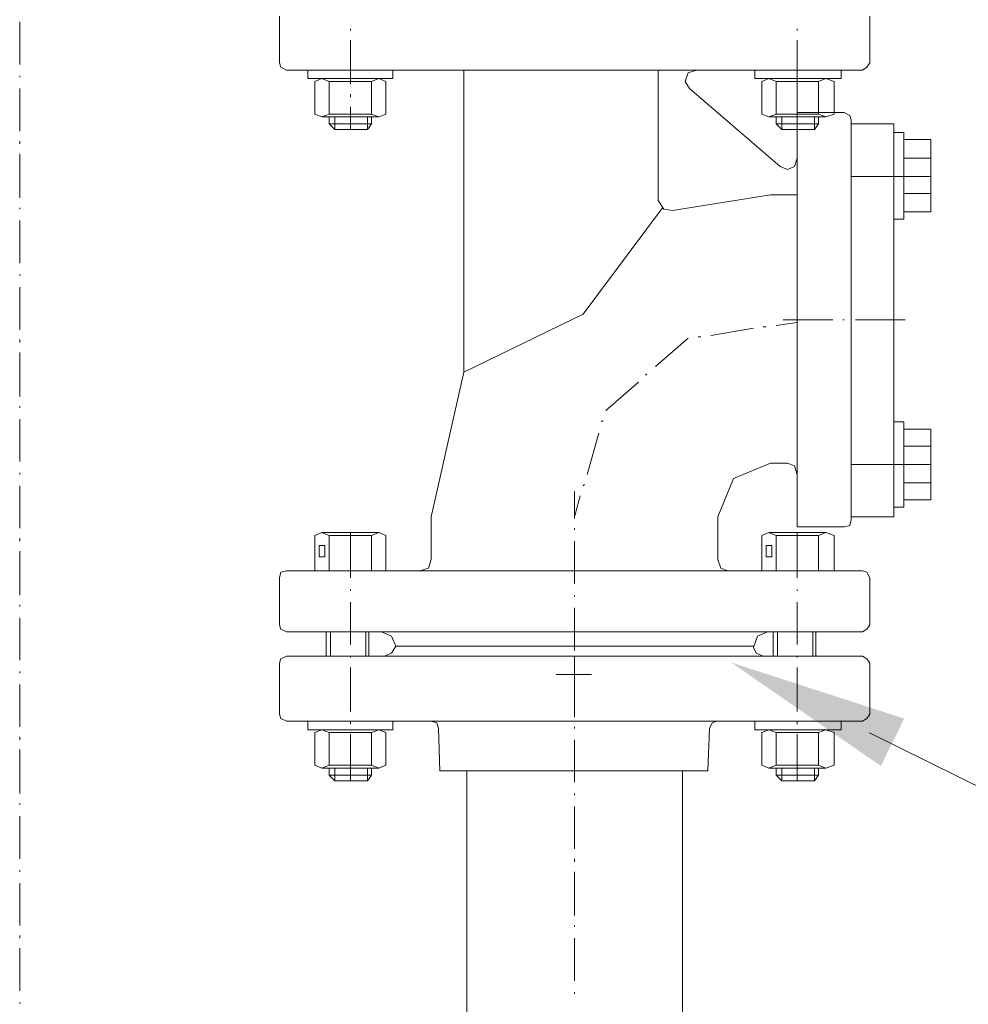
# Model space of a CAD drawing. Extents: x -23500 to 2637, y 21242 to 29547.
# Tile 36 of 121: x -10673 to -10341, y 25651 to 25995. Entities that reach past the tile are written whole.
import ezdxf

# ---------------------------------------------------------------- set-up
doc = ezdxf.new("R2010")
doc.units = 0
doc.header["$LTSCALE"] = 25
doc.layers.get('0').update_dxf_attribs({"linetype": 'CONTINUOUS', "lineweight": 13})

msp = doc.modelspace()

# ---------------------------------------------------------------- hatches: boundary and pattern name
h = msp.add_hatch(color=7)
h.dxf.hatch_style = 2
h.paths.add_polyline_path([(-10424.276, 25770.562), (-10363.801, 25750.934), (-10371.976, 25734.396)])

# ---------------------------------------------------------------- linework, layer by layer
at = {"color": 7, "lineweight": 9}
msp.add_lwpolyline([(-10375.911, 25746.027), (-9814.701, 25468.393), (-9717.304, 25468.393)], dxfattribs=at)
for points in [[(-10672.783, 25994.396), (-10672.783, 25994.396), (-10672.783, 25979.523), (-10672.783, 25979.523)], [(-10582.071, 25980.015), (-10582.071, 25980.015), (-10582.071, 25996.376), (-10582.071, 25996.376)], [(-10375.848, 25980.015), (-10375.848, 25980.015), (-10375.848, 25996.376), (-10375.848, 25996.376)], [(-10557.284, 25991.911), (-10557.284, 25991.911), (-10557.284, 25991.419), (-10557.284, 25991.419)], [(-10401.141, 25991.911), (-10401.141, 25991.911), (-10401.141, 25991.419), (-10401.141, 25991.419)], [(-10557.284, 25987.95), (-10557.284, 25987.95), (-10557.284, 25972.585), (-10557.284, 25972.585)], [(-10401.141, 25987.95), (-10401.141, 25987.95), (-10401.141, 25972.585), (-10401.141, 25972.585)], [(-10579.586, 25977.543), (-10579.586, 25977.543), (-10378.333, 25977.543), (-10378.333, 25977.543)], [(-10517.624, 25871.946), (-10517.624, 25871.946), (-10517.624, 25977.543), (-10517.624, 25977.543)], [(-10449.719, 25931.928), (-10449.719, 25931.928), (-10449.719, 25977.543), (-10449.719, 25977.543)], [(-10401.141, 25817.918), (-10401.141, 25817.918), (-10401.141, 25977.543), (-10401.141, 25977.543)], [(-10672.783, 25975.562), (-10672.783, 25975.562), (-10672.783, 25975.057), (-10672.783, 25975.057)], [(-10569.671, 25973.582), (-10569.671, 25973.582), (-10569.671, 25962.178), (-10569.671, 25962.178)], [(-10564.714, 25973.582), (-10564.714, 25973.582), (-10564.714, 25962.178), (-10564.714, 25962.178)], [(-10549.854, 25973.582), (-10549.854, 25973.582), (-10564.714, 25973.582), (-10564.714, 25973.582)], [(-10549.854, 25973.582), (-10549.854, 25973.582), (-10549.854, 25962.178), (-10549.854, 25962.178)], [(-10544.896, 25973.582), (-10544.896, 25973.582), (-10544.896, 25962.178), (-10544.896, 25962.178)], [(-10413.528, 25973.582), (-10413.528, 25973.582), (-10413.528, 25962.178), (-10413.528, 25962.178)], [(-10408.57, 25973.582), (-10408.57, 25973.582), (-10408.57, 25962.178), (-10408.57, 25962.178)], [(-10393.698, 25973.582), (-10393.698, 25973.582), (-10408.57, 25973.582), (-10408.57, 25973.582)], [(-10393.698, 25973.582), (-10393.698, 25973.582), (-10393.698, 25962.178), (-10393.698, 25962.178)], [(-10388.248, 25973.582), (-10388.248, 25973.582), (-10388.248, 25962.178), (-10388.248, 25962.178)], [(-10672.783, 25971.096), (-10672.783, 25971.096), (-10672.783, 25956.224), (-10672.783, 25956.224)], [(-10438.808, 25971.096), (-10438.808, 25971.096), (-10407.082, 25943.824), (-10407.082, 25943.824)], [(-10557.284, 25969.116), (-10557.284, 25969.116), (-10557.284, 25968.119), (-10557.284, 25968.119)], [(-10401.141, 25969.116), (-10401.141, 25969.116), (-10401.141, 25968.119), (-10401.141, 25968.119)], [(-10557.284, 25964.65), (-10557.284, 25964.65), (-10557.284, 25956.716), (-10557.284, 25956.716)], [(-10401.141, 25964.65), (-10401.141, 25964.65), (-10401.141, 25956.716), (-10401.141, 25956.716)], [(-10567.199, 25961.181), (-10567.199, 25961.181), (-10557.284, 25961.181), (-10557.284, 25961.181)], [(-10564.714, 25962.178), (-10564.714, 25962.178), (-10549.854, 25962.178), (-10549.854, 25962.178)], [(-10564.714, 25961.181), (-10564.714, 25961.181), (-10564.714, 25958.696), (-10564.714, 25958.696)], [(-10562.733, 25961.181), (-10562.733, 25961.181), (-10562.733, 25956.716), (-10562.733, 25956.716)], [(-10547.369, 25961.181), (-10547.369, 25961.181), (-10557.284, 25961.181), (-10557.284, 25961.181)], [(-10551.33, 25961.181), (-10551.33, 25961.181), (-10551.33, 25956.716), (-10551.33, 25956.716)], [(-10549.854, 25961.181), (-10549.854, 25961.181), (-10549.854, 25958.696), (-10549.854, 25958.696)], [(-10411.043, 25961.181), (-10411.043, 25961.181), (-10401.141, 25961.181), (-10401.141, 25961.181)], [(-10408.57, 25962.178), (-10408.57, 25962.178), (-10393.698, 25962.178), (-10393.698, 25962.178)], [(-10408.57, 25961.181), (-10408.57, 25961.181), (-10408.57, 25958.696), (-10408.57, 25958.696)], [(-10406.59, 25961.181), (-10406.59, 25961.181), (-10406.59, 25956.716), (-10406.59, 25956.716)], [(-10401.141, 25962.67), (-10401.141, 25962.67), (-10384.779, 25962.67), (-10384.779, 25962.67)], [(-10391.225, 25961.181), (-10391.225, 25961.181), (-10401.141, 25961.181), (-10401.141, 25961.181)], [(-10395.186, 25961.181), (-10395.186, 25961.181), (-10395.186, 25956.716), (-10395.186, 25956.716)], [(-10393.698, 25961.181), (-10393.698, 25961.181), (-10393.698, 25958.696), (-10393.698, 25958.696)], [(-10382.307, 25820.403), (-10382.307, 25820.403), (-10382.307, 25960.185), (-10382.307, 25960.185)], [(-10564.714, 25958.696), (-10564.714, 25958.696), (-10549.854, 25958.696), (-10549.854, 25958.696)], [(-10551.33, 25956.716), (-10551.33, 25956.716), (-10549.854, 25958.696), (-10549.854, 25958.696)], [(-10408.57, 25958.696), (-10408.57, 25958.696), (-10393.698, 25958.696), (-10393.698, 25958.696)], [(-10395.186, 25956.716), (-10395.186, 25956.716), (-10393.698, 25958.696), (-10393.698, 25958.696)], [(-10382.307, 25958.696), (-10382.307, 25958.696), (-10382.307, 25821.399), (-10382.307, 25821.399)], [(-10382.307, 25958.696), (-10382.307, 25958.696), (-10367.434, 25958.696), (-10367.434, 25958.696)], [(-10367.434, 25958.696), (-10367.434, 25958.696), (-10367.434, 25908.137), (-10367.434, 25908.137)], [(-10367.434, 25925.495), (-10367.434, 25925.495), (-10367.434, 25955.732), (-10367.434, 25955.732)], [(-10367.434, 25925.495), (-10367.434, 25925.495), (-10367.434, 25955.732), (-10367.434, 25955.732)], [(-10367.434, 25925.495), (-10367.434, 25925.495), (-10367.434, 25955.732), (-10367.434, 25955.732)], [(-10363.953, 25955.732), (-10363.953, 25955.732), (-10363.953, 25925.495), (-10363.953, 25925.495)], [(-10363.953, 25955.732), (-10363.953, 25955.732), (-10363.953, 25925.495), (-10363.953, 25925.495)], [(-10363.953, 25955.732), (-10363.953, 25955.732), (-10363.953, 25925.495), (-10363.953, 25925.495)], [(-10363.953, 25953.247), (-10363.953, 25953.247), (-10363.953, 25927.967), (-10363.953, 25927.967)], [(-10363.953, 25953.247), (-10363.953, 25953.247), (-10363.953, 25927.967), (-10363.953, 25927.967)], [(-10363.953, 25953.247), (-10363.953, 25953.247), (-10363.953, 25927.967), (-10363.953, 25927.967)], [(-10363.953, 25953.247), (-10363.953, 25953.247), (-10354.542, 25953.247), (-10354.542, 25953.247)], [(-10363.953, 25953.247), (-10363.953, 25953.247), (-10354.542, 25953.247), (-10354.542, 25953.247)], [(-10363.953, 25953.247), (-10363.953, 25953.247), (-10354.542, 25953.247), (-10354.542, 25953.247)], [(-10354.542, 25953.247), (-10354.542, 25953.247), (-10354.542, 25927.967), (-10354.542, 25927.967)], [(-10354.542, 25953.247), (-10354.542, 25953.247), (-10354.542, 25927.967), (-10354.542, 25927.967)], [(-10672.783, 25952.755), (-10672.783, 25952.755), (-10672.783, 25951.758), (-10672.783, 25951.758)], [(-10672.783, 25948.289), (-10672.783, 25948.289), (-10672.783, 25932.925), (-10672.783, 25932.925)], [(-10363.953, 25946.801), (-10363.953, 25946.801), (-10354.542, 25946.801), (-10354.542, 25946.801)], [(-10363.953, 25946.801), (-10363.953, 25946.801), (-10354.542, 25946.801), (-10354.542, 25946.801)], [(-10363.953, 25946.801), (-10363.953, 25946.801), (-10354.542, 25946.801), (-10354.542, 25946.801)], [(-10382.307, 25940.355), (-10382.307, 25940.355), (-10354.542, 25940.355), (-10354.542, 25940.355)], [(-10410.551, 25933.921), (-10410.551, 25933.921), (-10444.762, 25928.459), (-10444.762, 25928.459)], [(-10410.551, 25933.921), (-10410.551, 25933.921), (-10401.141, 25933.921), (-10401.141, 25933.921)], [(-10363.953, 25934.413), (-10363.953, 25934.413), (-10354.542, 25934.413), (-10354.542, 25934.413)], [(-10363.953, 25934.413), (-10363.953, 25934.413), (-10354.542, 25934.413), (-10354.542, 25934.413)], [(-10363.953, 25934.413), (-10363.953, 25934.413), (-10354.542, 25934.413), (-10354.542, 25934.413)], [(-10672.783, 25929.456), (-10672.783, 25929.456), (-10672.783, 25928.951), (-10672.783, 25928.951)], [(-10672.783, 25925.003), (-10672.783, 25925.003), (-10672.783, 25910.118), (-10672.783, 25910.118)], [(-10367.434, 25871.946), (-10367.434, 25871.946), (-10367.434, 25908.137), (-10367.434, 25908.137)], [(-10672.783, 25906.157), (-10672.783, 25906.157), (-10672.783, 25905.665), (-10672.783, 25905.665)], [(-10672.783, 25901.704), (-10672.783, 25901.704), (-10672.783, 25886.818), (-10672.783, 25886.818)], [(-10412.04, 25887.815), (-10412.04, 25887.815), (-10413.036, 25887.815), (-10413.036, 25887.815)], [(-10401.141, 25889.304), (-10401.141, 25889.304), (-10408.57, 25888.307), (-10408.57, 25888.307)], [(-10406.085, 25890.3), (-10406.085, 25890.3), (-10388.74, 25890.3), (-10388.74, 25890.3)], [(-10385.271, 25890.3), (-10385.271, 25890.3), (-10384.779, 25890.3), (-10384.779, 25890.3)], [(-10380.818, 25890.3), (-10380.818, 25890.3), (-10363.461, 25890.3), (-10363.461, 25890.3)], [(-10434.847, 25884.346), (-10434.847, 25884.346), (-10435.831, 25884.346), (-10435.831, 25884.346)], [(-10416.505, 25887.323), (-10416.505, 25887.323), (-10431.378, 25884.838), (-10431.378, 25884.838)], [(-10672.783, 25883.349), (-10672.783, 25883.349), (-10672.783, 25882.366), (-10672.783, 25882.366)], [(-10439.312, 25883.854), (-10439.312, 25883.854), (-10450.703, 25873.939), (-10450.703, 25873.939)], [(-10672.783, 25878.896), (-10672.783, 25878.896), (-10672.783, 25863.532), (-10672.783, 25863.532)], [(-10517.624, 25871.946), (-10517.624, 25871.946), (-10529.027, 25821.399), (-10529.027, 25821.399)], [(-10453.68, 25871.454), (-10453.68, 25871.454), (-10454.172, 25870.962), (-10454.172, 25870.962)], [(-10367.434, 25871.946), (-10367.434, 25871.946), (-10367.434, 25821.399), (-10367.434, 25821.399)], [(-10456.657, 25868.489), (-10456.657, 25868.489), (-10468.061, 25858.562), (-10468.061, 25858.562)], [(-10672.783, 25860.05), (-10672.783, 25860.05), (-10672.783, 25859.558), (-10672.783, 25859.558)], [(-10672.783, 25855.597), (-10672.783, 25855.597), (-10672.783, 25840.725), (-10672.783, 25840.725)], [(-10469.045, 25855.093), (-10469.045, 25855.093), (-10469.537, 25854.601), (-10469.537, 25854.601)], [(-10367.434, 25854.601), (-10367.434, 25854.601), (-10367.434, 25824.868), (-10367.434, 25824.868)], [(-10367.434, 25854.601), (-10367.434, 25854.601), (-10367.434, 25824.868), (-10367.434, 25824.868)], [(-10367.434, 25854.601), (-10367.434, 25854.601), (-10367.434, 25824.868), (-10367.434, 25824.868)], [(-10363.953, 25824.868), (-10363.953, 25824.868), (-10363.953, 25854.601), (-10363.953, 25854.601)], [(-10363.953, 25824.868), (-10363.953, 25824.868), (-10363.953, 25854.601), (-10363.953, 25854.601)], [(-10363.953, 25824.868), (-10363.953, 25824.868), (-10363.953, 25854.601), (-10363.953, 25854.601)], [(-10470.533, 25850.64), (-10470.533, 25850.64), (-10474.507, 25836.259), (-10474.507, 25836.259)], [(-10363.953, 25827.341), (-10363.953, 25827.341), (-10363.953, 25852.128), (-10363.953, 25852.128)], [(-10363.953, 25827.341), (-10363.953, 25827.341), (-10363.953, 25852.128), (-10363.953, 25852.128)], [(-10363.953, 25827.341), (-10363.953, 25827.341), (-10363.953, 25852.128), (-10363.953, 25852.128)], [(-10354.542, 25827.341), (-10354.542, 25827.341), (-10354.542, 25852.128), (-10354.542, 25852.128)], [(-10354.542, 25827.341), (-10354.542, 25827.341), (-10354.542, 25852.128), (-10354.542, 25852.128)], [(-10354.542, 25827.341), (-10354.542, 25827.341), (-10354.542, 25852.128), (-10354.542, 25852.128)], [(-10363.953, 25846.174), (-10363.953, 25846.174), (-10354.542, 25846.174), (-10354.542, 25846.174)], [(-10363.953, 25846.174), (-10363.953, 25846.174), (-10354.542, 25846.174), (-10354.542, 25846.174)], [(-10363.953, 25846.174), (-10363.953, 25846.174), (-10354.542, 25846.174), (-10354.542, 25846.174)], [(-10410.551, 25840.233), (-10410.551, 25840.233), (-10404.61, 25840.233), (-10404.61, 25840.233)], [(-10382.307, 25839.728), (-10382.307, 25839.728), (-10354.542, 25839.728), (-10354.542, 25839.728)], [(-10382.307, 25839.728), (-10382.307, 25839.728), (-10354.542, 25839.728), (-10354.542, 25839.728)], [(-10382.307, 25839.728), (-10382.307, 25839.728), (-10354.542, 25839.728), (-10354.542, 25839.728)], [(-10672.783, 25836.764), (-10672.783, 25836.764), (-10672.783, 25836.259), (-10672.783, 25836.259)], [(-10475.491, 25832.79), (-10475.491, 25832.79), (-10475.995, 25832.298), (-10475.995, 25832.298)], [(-10363.953, 25833.295), (-10363.953, 25833.295), (-10354.542, 25833.295), (-10354.542, 25833.295)], [(-10363.953, 25833.295), (-10363.953, 25833.295), (-10354.542, 25833.295), (-10354.542, 25833.295)], [(-10363.953, 25833.295), (-10363.953, 25833.295), (-10354.542, 25833.295), (-10354.542, 25833.295)], [(-10672.783, 25832.298), (-10672.783, 25832.298), (-10672.783, 25817.426), (-10672.783, 25817.426)], [(-10478.96, 25820.895), (-10478.96, 25820.895), (-10478.96, 25830.318), (-10478.96, 25830.318)], [(-10476.979, 25828.829), (-10476.979, 25828.829), (-10478.96, 25821.399), (-10478.96, 25821.399)], [(-10363.953, 25827.341), (-10363.953, 25827.341), (-10354.542, 25827.341), (-10354.542, 25827.341)], [(-10363.953, 25827.341), (-10363.953, 25827.341), (-10354.542, 25827.341), (-10354.542, 25827.341)], [(-10363.953, 25827.341), (-10363.953, 25827.341), (-10354.542, 25827.341), (-10354.542, 25827.341)], [(-10529.027, 25806.527), (-10529.027, 25806.527), (-10529.027, 25821.399), (-10529.027, 25821.399)], [(-10428.893, 25806.527), (-10428.893, 25806.527), (-10428.893, 25821.399), (-10428.893, 25821.399)], [(-10382.307, 25821.399), (-10382.307, 25821.399), (-10367.434, 25821.399), (-10367.434, 25821.399)], [(-10567.199, 25815.937), (-10567.199, 25815.937), (-10557.284, 25815.937), (-10557.284, 25815.937)], [(-10547.369, 25815.937), (-10547.369, 25815.937), (-10557.284, 25815.937), (-10557.284, 25815.937)], [(-10557.284, 25815.937), (-10557.284, 25815.937), (-10557.284, 25800.081), (-10557.284, 25800.081)], [(-10478.96, 25816.934), (-10478.96, 25816.934), (-10478.96, 25817.426), (-10478.96, 25817.426)], [(-10411.043, 25815.937), (-10411.043, 25815.937), (-10401.141, 25815.937), (-10401.141, 25815.937)], [(-10401.141, 25817.918), (-10401.141, 25817.918), (-10384.779, 25817.918), (-10384.779, 25817.918)], [(-10401.141, 25815.937), (-10401.141, 25815.937), (-10401.141, 25800.081), (-10401.141, 25800.081)], [(-10391.225, 25815.937), (-10391.225, 25815.937), (-10401.141, 25815.937), (-10401.141, 25815.937)], [(-10672.783, 25813.957), (-10672.783, 25813.957), (-10672.783, 25812.96), (-10672.783, 25812.96)], [(-10569.671, 25802.553), (-10569.671, 25802.553), (-10569.671, 25814.953), (-10569.671, 25814.953)], [(-10564.714, 25802.553), (-10564.714, 25802.553), (-10564.714, 25814.953), (-10564.714, 25814.953)], [(-10544.896, 25802.553), (-10544.896, 25802.553), (-10544.896, 25814.953), (-10544.896, 25814.953)], [(-10478.96, 25798.1), (-10478.96, 25798.1), (-10478.96, 25812.96), (-10478.96, 25812.96)], [(-10413.528, 25802.553), (-10413.528, 25802.553), (-10413.528, 25814.953), (-10413.528, 25814.953)], [(-10408.57, 25802.553), (-10408.57, 25802.553), (-10408.57, 25814.953), (-10408.57, 25814.953)], [(-10388.248, 25802.553), (-10388.248, 25802.553), (-10388.248, 25814.953), (-10388.248, 25814.953)], [(-10672.783, 25809.504), (-10672.783, 25809.504), (-10672.783, 25794.126), (-10672.783, 25794.126)], [(-10579.586, 25802.553), (-10579.586, 25802.553), (-10378.333, 25802.553), (-10378.333, 25802.553)], [(-10582.071, 25800.081), (-10582.071, 25800.081), (-10582.071, 25783.719), (-10582.071, 25783.719)], [(-10375.848, 25800.081), (-10375.848, 25800.081), (-10375.848, 25783.719), (-10375.848, 25783.719)], [(-10557.284, 25796.107), (-10557.284, 25796.107), (-10557.284, 25795.615), (-10557.284, 25795.615)], [(-10401.141, 25796.107), (-10401.141, 25796.107), (-10401.141, 25795.615), (-10401.141, 25795.615)], [(-10557.284, 25791.654), (-10557.284, 25791.654), (-10557.284, 25776.781), (-10557.284, 25776.781)], [(-10478.96, 25793.635), (-10478.96, 25793.635), (-10478.96, 25794.126), (-10478.96, 25794.126)], [(-10401.141, 25791.654), (-10401.141, 25791.654), (-10401.141, 25776.781), (-10401.141, 25776.781)], [(-10672.783, 25790.658), (-10672.783, 25790.658), (-10672.783, 25790.166), (-10672.783, 25790.166)], [(-10478.96, 25774.788), (-10478.96, 25774.788), (-10478.96, 25789.661), (-10478.96, 25789.661)], [(-10672.783, 25786.192), (-10672.783, 25786.192), (-10672.783, 25771.319), (-10672.783, 25771.319)], [(-10579.586, 25781.234), (-10579.586, 25781.234), (-10378.333, 25781.234), (-10378.333, 25781.234)], [(-10565.71, 25772.808), (-10565.71, 25772.808), (-10565.71, 25781.234), (-10565.71, 25781.234)], [(-10564.222, 25772.808), (-10564.222, 25772.808), (-10564.222, 25781.234), (-10564.222, 25781.234)], [(-10551.834, 25772.808), (-10551.834, 25772.808), (-10551.834, 25781.234), (-10551.834, 25781.234)], [(-10550.838, 25772.808), (-10550.838, 25772.808), (-10550.838, 25781.234), (-10550.838, 25781.234)], [(-10409.554, 25772.808), (-10409.554, 25772.808), (-10409.554, 25781.234), (-10409.554, 25781.234)], [(-10408.066, 25772.808), (-10408.066, 25772.808), (-10408.066, 25781.234), (-10408.066, 25781.234)], [(-10395.691, 25772.808), (-10395.691, 25772.808), (-10395.691, 25781.234), (-10395.691, 25781.234)], [(-10394.694, 25772.808), (-10394.694, 25772.808), (-10394.694, 25781.234), (-10394.694, 25781.234)], [(-10541.415, 25776.277), (-10541.415, 25776.277), (-10416.505, 25776.277), (-10416.505, 25776.277)], [(-10541.415, 25776.277), (-10541.415, 25776.277), (-10416.505, 25776.277), (-10416.505, 25776.277)], [(-10536.47, 25776.277), (-10536.47, 25776.277), (-10421.463, 25776.277), (-10421.463, 25776.277)], [(-10416.505, 25776.277), (-10416.505, 25776.277), (-10416.505, 25775.785), (-10416.505, 25775.785)], [(-10579.586, 25772.808), (-10579.586, 25772.808), (-10378.333, 25772.808), (-10378.333, 25772.808)], [(-10557.284, 25772.808), (-10557.284, 25772.808), (-10557.284, 25772.316), (-10557.284, 25772.316)], [(-10478.96, 25759.928), (-10478.96, 25759.928), (-10478.96, 25772.808), (-10478.96, 25772.808)], [(-10478.96, 25770.335), (-10478.96, 25770.335), (-10478.96, 25771.319), (-10478.96, 25771.319)], [(-10401.141, 25772.808), (-10401.141, 25772.808), (-10401.141, 25772.316), (-10401.141, 25772.316)], [(-10672.783, 25767.358), (-10672.783, 25767.358), (-10672.783, 25766.866), (-10672.783, 25766.866)], [(-10582.071, 25752.498), (-10582.071, 25752.498), (-10582.071, 25770.335), (-10582.071, 25770.335)], [(-10557.284, 25768.847), (-10557.284, 25768.847), (-10557.284, 25753.482), (-10557.284, 25753.482)], [(-10401.141, 25768.847), (-10401.141, 25768.847), (-10401.141, 25753.482), (-10401.141, 25753.482)], [(-10375.848, 25752.498), (-10375.848, 25752.498), (-10375.848, 25770.335), (-10375.848, 25770.335)], [(-10485.406, 25766.362), (-10485.406, 25766.362), (-10473.018, 25766.362), (-10473.018, 25766.362)], [(-10478.96, 25751.502), (-10478.96, 25751.502), (-10478.96, 25766.866), (-10478.96, 25766.866)], [(-10672.783, 25762.905), (-10672.783, 25762.905), (-10672.783, 25748.033), (-10672.783, 25748.033)], [(-10579.586, 25750.013), (-10579.586, 25750.013), (-10378.333, 25750.013), (-10378.333, 25750.013)], [(-10557.284, 25750.013), (-10557.284, 25750.013), (-10557.284, 25749.017), (-10557.284, 25749.017)], [(-10401.141, 25750.013), (-10401.141, 25750.013), (-10401.141, 25749.017), (-10401.141, 25749.017)], [(-10526.05, 25732.656), (-10526.05, 25732.656), (-10526.542, 25747.528), (-10526.542, 25747.528)], [(-10478.96, 25747.528), (-10478.96, 25747.528), (-10478.96, 25748.033), (-10478.96, 25748.033)], [(-10432.362, 25732.656), (-10432.362, 25732.656), (-10431.87, 25747.528), (-10431.87, 25747.528)], [(-10672.783, 25744.564), (-10672.783, 25744.564), (-10672.783, 25743.567), (-10672.783, 25743.567)], [(-10569.671, 25746.04), (-10569.671, 25746.04), (-10569.671, 25734.649), (-10569.671, 25734.649)], [(-10564.714, 25746.04), (-10564.714, 25746.04), (-10564.714, 25734.649), (-10564.714, 25734.649)], [(-10549.854, 25746.04), (-10549.854, 25746.04), (-10564.714, 25746.04), (-10564.714, 25746.04)], [(-10557.284, 25745.548), (-10557.284, 25745.548), (-10557.284, 25729.187), (-10557.284, 25729.187)], [(-10549.854, 25746.04), (-10549.854, 25746.04), (-10549.854, 25734.649), (-10549.854, 25734.649)], [(-10544.896, 25746.04), (-10544.896, 25746.04), (-10544.896, 25734.649), (-10544.896, 25734.649)], [(-10478.96, 25728.695), (-10478.96, 25728.695), (-10478.96, 25743.567), (-10478.96, 25743.567)], [(-10413.528, 25746.04), (-10413.528, 25746.04), (-10413.528, 25734.649), (-10413.528, 25734.649)], [(-10408.57, 25746.04), (-10408.57, 25746.04), (-10408.57, 25734.649), (-10408.57, 25734.649)], [(-10393.698, 25746.04), (-10393.698, 25746.04), (-10408.57, 25746.04), (-10408.57, 25746.04)], [(-10401.141, 25745.548), (-10401.141, 25745.548), (-10401.141, 25729.187), (-10401.141, 25729.187)], [(-10393.698, 25746.04), (-10393.698, 25746.04), (-10393.698, 25734.649), (-10393.698, 25734.649)], [(-10388.248, 25746.04), (-10388.248, 25746.04), (-10388.248, 25734.649), (-10388.248, 25734.649)], [(-10672.783, 25740.098), (-10672.783, 25740.098), (-10672.783, 25724.734), (-10672.783, 25724.734)], [(-10567.199, 25733.652), (-10567.199, 25733.652), (-10557.284, 25733.652), (-10557.284, 25733.652)], [(-10564.714, 25734.649), (-10564.714, 25734.649), (-10549.854, 25734.649), (-10549.854, 25734.649)], [(-10564.714, 25733.652), (-10564.714, 25733.652), (-10564.714, 25731.167), (-10564.714, 25731.167)], [(-10562.733, 25733.652), (-10562.733, 25733.652), (-10562.733, 25729.187), (-10562.733, 25729.187)], [(-10547.369, 25733.652), (-10547.369, 25733.652), (-10557.284, 25733.652), (-10557.284, 25733.652)], [(-10551.33, 25733.652), (-10551.33, 25733.652), (-10551.33, 25729.187), (-10551.33, 25729.187)], [(-10549.854, 25733.652), (-10549.854, 25733.652), (-10549.854, 25731.167), (-10549.854, 25731.167)], [(-10526.05, 25732.656), (-10526.05, 25732.656), (-10432.362, 25732.656), (-10432.362, 25732.656)], [(-10516.64, 22825.852), (-10516.64, 22825.852), (-10516.64, 25732.656), (-10516.64, 25732.656)], [(-10441.293, 25732.656), (-10441.293, 25732.656), (-10441.293, 22825.852), (-10441.293, 22825.852)], [(-10411.043, 25733.652), (-10411.043, 25733.652), (-10401.141, 25733.652), (-10401.141, 25733.652)], [(-10408.57, 25734.649), (-10408.57, 25734.649), (-10393.698, 25734.649), (-10393.698, 25734.649)], [(-10408.57, 25733.652), (-10408.57, 25733.652), (-10408.57, 25731.167), (-10408.57, 25731.167)], [(-10406.59, 25733.652), (-10406.59, 25733.652), (-10406.59, 25729.187), (-10406.59, 25729.187)], [(-10391.225, 25733.652), (-10391.225, 25733.652), (-10401.141, 25733.652), (-10401.141, 25733.652)], [(-10395.186, 25733.652), (-10395.186, 25733.652), (-10395.186, 25729.187), (-10395.186, 25729.187)], [(-10393.698, 25733.652), (-10393.698, 25733.652), (-10393.698, 25731.167), (-10393.698, 25731.167)], [(-10564.714, 25731.167), (-10564.714, 25731.167), (-10549.854, 25731.167), (-10549.854, 25731.167)], [(-10551.33, 25729.187), (-10551.33, 25729.187), (-10549.854, 25731.167), (-10549.854, 25731.167)], [(-10408.57, 25731.167), (-10408.57, 25731.167), (-10393.698, 25731.167), (-10393.698, 25731.167)], [(-10395.186, 25729.187), (-10395.186, 25729.187), (-10393.698, 25731.167), (-10393.698, 25731.167)], [(-10478.96, 25724.229), (-10478.96, 25724.229), (-10478.96, 25724.734), (-10478.96, 25724.734)], [(-10672.783, 25721.265), (-10672.783, 25721.265), (-10672.783, 25720.76), (-10672.783, 25720.76)], [(-10478.96, 25705.396), (-10478.96, 25705.396), (-10478.96, 25720.268), (-10478.96, 25720.268)], [(-10672.783, 25716.799), (-10672.783, 25716.799), (-10672.783, 25701.927), (-10672.783, 25701.927)], [(-10478.96, 25700.93), (-10478.96, 25700.93), (-10478.96, 25701.927), (-10478.96, 25701.927)], [(-10672.783, 25697.966), (-10672.783, 25697.966), (-10672.783, 25697.461), (-10672.783, 25697.461)], [(-10478.96, 25682.109), (-10478.96, 25682.109), (-10478.96, 25697.461), (-10478.96, 25697.461)], [(-10672.783, 25693.5), (-10672.783, 25693.5), (-10672.783, 25678.627), (-10672.783, 25678.627)], [(-10478.96, 25678.135), (-10478.96, 25678.135), (-10478.96, 25678.627), (-10478.96, 25678.627)], [(-10672.783, 25675.158), (-10672.783, 25675.158), (-10672.783, 25674.174), (-10672.783, 25674.174)], [(-10478.96, 25659.302), (-10478.96, 25659.302), (-10478.96, 25674.174), (-10478.96, 25674.174)], [(-10672.783, 25670.705), (-10672.783, 25670.705), (-10672.783, 25655.833), (-10672.783, 25655.833)], [(-10478.96, 25654.836), (-10478.96, 25654.836), (-10478.96, 25655.328), (-10478.96, 25655.328)], [(-10672.783, 25651.859), (-10672.783, 25651.859), (-10672.783, 25651.367), (-10672.783, 25651.367)]]:
    msp.add_open_spline(points, degree=3, dxfattribs=at)
for points, knots in [([(-10582.071, 25980.015), (-10582.071, 25980.015), (-10581.567, 25978.526), (-10581.567, 25978.526), (-10581.567, 25978.526), (-10579.586, 25977.543), (-10579.586, 25977.543)], [0, 0, 0, 0, 1, 1, 1, 2, 2, 2, 2]), ([(-10572.144, 25974.565), (-10572.144, 25974.565), (-10542.407, 25974.565), (-10542.407, 25974.565), (-10542.407, 25974.565), (-10542.407, 25977.541), (-10542.407, 25977.541), (-10542.407, 25977.541), (-10572.144, 25977.541), (-10572.144, 25977.541), (-10572.144, 25977.541), (-10572.144, 25974.565), (-10572.144, 25974.565)], [0, 0, 0, 0, 1, 1, 1, 2, 2, 2, 3, 3, 3, 4, 4, 4, 4]), ([(-10436.335, 25977.543), (-10436.335, 25977.543), (-10439.312, 25976.546), (-10439.312, 25976.546), (-10439.312, 25976.546), (-10440.296, 25973.582), (-10440.296, 25973.582), (-10440.296, 25973.582), (-10438.808, 25971.096), (-10438.808, 25971.096)], [0, 0, 0, 0, 1, 1, 1, 2, 2, 2, 3, 3, 3, 3]), ([(-10416.013, 25974.565), (-10416.013, 25974.565), (-10385.776, 25974.565), (-10385.776, 25974.565), (-10385.776, 25974.565), (-10385.776, 25977.541), (-10385.776, 25977.541), (-10385.776, 25977.541), (-10416.013, 25977.541), (-10416.013, 25977.541), (-10416.013, 25977.541), (-10416.013, 25974.565), (-10416.013, 25974.565)], [0, 0, 0, 0, 1, 1, 1, 2, 2, 2, 3, 3, 3, 4, 4, 4, 4]), ([(-10378.333, 25977.543), (-10378.333, 25977.543), (-10376.845, 25978.526), (-10376.845, 25978.526), (-10376.845, 25978.526), (-10375.848, 25980.015), (-10375.848, 25980.015)], [0, 0, 0, 0, 1, 1, 1, 2, 2, 2, 2]), ([(-10564.714, 25973.582), (-10564.714, 25973.582), (-10567.199, 25974.565), (-10567.199, 25974.565), (-10567.199, 25974.565), (-10569.671, 25973.582), (-10569.671, 25973.582)], [0, 0, 0, 0, 1, 1, 1, 2, 2, 2, 2]), ([(-10544.896, 25973.582), (-10544.896, 25973.582), (-10547.369, 25974.565), (-10547.369, 25974.565), (-10547.369, 25974.565), (-10549.854, 25973.582), (-10549.854, 25973.582)], [0, 0, 0, 0, 1, 1, 1, 2, 2, 2, 2]), ([(-10408.57, 25973.582), (-10408.57, 25973.582), (-10411.043, 25974.565), (-10411.043, 25974.565), (-10411.043, 25974.565), (-10413.528, 25973.582), (-10413.528, 25973.582)], [0, 0, 0, 0, 1, 1, 1, 2, 2, 2, 2]), ([(-10388.248, 25973.582), (-10388.248, 25973.582), (-10391.225, 25974.565), (-10391.225, 25974.565), (-10391.225, 25974.565), (-10393.698, 25973.582), (-10393.698, 25973.582)], [0, 0, 0, 0, 1, 1, 1, 2, 2, 2, 2]), ([(-10569.671, 25962.178), (-10569.671, 25962.178), (-10567.199, 25961.181), (-10567.199, 25961.181), (-10567.199, 25961.181), (-10564.714, 25962.178), (-10564.714, 25962.178)], [0, 0, 0, 0, 1, 1, 1, 2, 2, 2, 2]), ([(-10549.854, 25962.178), (-10549.854, 25962.178), (-10547.369, 25961.181), (-10547.369, 25961.181), (-10547.369, 25961.181), (-10544.896, 25962.178), (-10544.896, 25962.178)], [0, 0, 0, 0, 1, 1, 1, 2, 2, 2, 2]), ([(-10413.528, 25962.178), (-10413.528, 25962.178), (-10411.043, 25961.181), (-10411.043, 25961.181), (-10411.043, 25961.181), (-10408.57, 25962.178), (-10408.57, 25962.178)], [0, 0, 0, 0, 1, 1, 1, 2, 2, 2, 2]), ([(-10393.698, 25962.178), (-10393.698, 25962.178), (-10391.225, 25961.181), (-10391.225, 25961.181), (-10391.225, 25961.181), (-10388.248, 25962.178), (-10388.248, 25962.178)], [0, 0, 0, 0, 1, 1, 1, 2, 2, 2, 2]), ([(-10382.307, 25960.185), (-10382.307, 25960.185), (-10382.799, 25961.673), (-10382.799, 25961.673), (-10382.799, 25961.673), (-10384.779, 25962.67), (-10384.779, 25962.67)], [0, 0, 0, 0, 1, 1, 1, 2, 2, 2, 2]), ([(-10564.714, 25958.696), (-10564.714, 25958.696), (-10562.733, 25956.716), (-10562.733, 25956.716), (-10562.733, 25956.716), (-10551.33, 25956.716), (-10551.33, 25956.716)], [0, 0, 0, 0, 1, 1, 1, 2, 2, 2, 2]), ([(-10408.57, 25958.696), (-10408.57, 25958.696), (-10406.59, 25956.716), (-10406.59, 25956.716), (-10406.59, 25956.716), (-10395.186, 25956.716), (-10395.186, 25956.716)], [0, 0, 0, 0, 1, 1, 1, 2, 2, 2, 2]), ([(-10367.434, 25955.732), (-10367.434, 25955.732), (-10363.953, 25955.732), (-10363.953, 25955.732), (-10363.953, 25955.732), (-10367.434, 25955.732), (-10367.434, 25955.732), (-10367.434, 25955.732), (-10363.953, 25955.732), (-10363.953, 25955.732)], [0, 0, 0, 0, 1, 1, 1, 2, 2, 2, 3, 3, 3, 3]), ([(-10407.082, 25943.824), (-10407.082, 25943.824), (-10404.61, 25942.84), (-10404.61, 25942.84), (-10404.61, 25942.84), (-10402.124, 25943.824), (-10402.124, 25943.824), (-10402.124, 25943.824), (-10401.141, 25946.801), (-10401.141, 25946.801)], [0, 0, 0, 0, 1, 1, 1, 2, 2, 2, 3, 3, 3, 3]), ([(-10517.624, 25871.946), (-10517.624, 25871.946), (-10475.995, 25892.281), (-10475.995, 25892.281), (-10475.995, 25892.281), (-10448.231, 25929.456), (-10448.231, 25929.456)], [0, 0, 0, 0, 1, 1, 1, 2, 2, 2, 2]), ([(-10449.719, 25931.928), (-10449.719, 25931.928), (-10447.726, 25928.951), (-10447.726, 25928.951), (-10447.726, 25928.951), (-10444.762, 25928.459), (-10444.762, 25928.459)], [0, 0, 0, 0, 1, 1, 1, 2, 2, 2, 2]), ([(-10367.434, 25925.495), (-10367.434, 25925.495), (-10363.953, 25925.495), (-10363.953, 25925.495), (-10363.953, 25925.495), (-10367.434, 25925.495), (-10367.434, 25925.495), (-10367.434, 25925.495), (-10363.953, 25925.495), (-10363.953, 25925.495)], [0, 0, 0, 0, 1, 1, 1, 2, 2, 2, 3, 3, 3, 3]), ([(-10363.953, 25927.967), (-10363.953, 25927.967), (-10354.542, 25927.967), (-10354.542, 25927.967), (-10354.542, 25927.967), (-10363.953, 25927.967), (-10363.953, 25927.967), (-10363.953, 25927.967), (-10354.542, 25927.967), (-10354.542, 25927.967)], [0, 0, 0, 0, 1, 1, 1, 2, 2, 2, 3, 3, 3, 3]), ([(-10367.434, 25854.601), (-10367.434, 25854.601), (-10363.953, 25854.601), (-10363.953, 25854.601), (-10363.953, 25854.601), (-10367.434, 25854.601), (-10367.434, 25854.601), (-10367.434, 25854.601), (-10363.953, 25854.601), (-10363.953, 25854.601)], [0, 0, 0, 0, 1, 1, 1, 2, 2, 2, 3, 3, 3, 3]), ([(-10363.953, 25852.128), (-10363.953, 25852.128), (-10354.542, 25852.128), (-10354.542, 25852.128), (-10354.542, 25852.128), (-10363.953, 25852.128), (-10363.953, 25852.128), (-10363.953, 25852.128), (-10354.542, 25852.128), (-10354.542, 25852.128)], [0, 0, 0, 0, 1, 1, 1, 2, 2, 2, 3, 3, 3, 3]), ([(-10410.551, 25840.233), (-10410.551, 25840.233), (-10423.443, 25834.783), (-10423.443, 25834.783), (-10423.443, 25834.783), (-10428.893, 25821.399), (-10428.893, 25821.399)], [0, 0, 0, 0, 1, 1, 1, 2, 2, 2, 2]), ([(-10401.141, 25836.259), (-10401.141, 25836.259), (-10402.124, 25839.236), (-10402.124, 25839.236), (-10402.124, 25839.236), (-10404.61, 25840.233), (-10404.61, 25840.233)], [0, 0, 0, 0, 1, 1, 1, 2, 2, 2, 2]), ([(-10367.434, 25824.868), (-10367.434, 25824.868), (-10363.953, 25824.868), (-10363.953, 25824.868), (-10363.953, 25824.868), (-10367.434, 25824.868), (-10367.434, 25824.868), (-10367.434, 25824.868), (-10363.953, 25824.868), (-10363.953, 25824.868)], [0, 0, 0, 0, 1, 1, 1, 2, 2, 2, 3, 3, 3, 3]), ([(-10384.779, 25817.918), (-10384.779, 25817.918), (-10382.799, 25818.422), (-10382.799, 25818.422), (-10382.799, 25818.422), (-10382.307, 25820.403), (-10382.307, 25820.403)], [0, 0, 0, 0, 1, 1, 1, 2, 2, 2, 2]), ([(-10564.714, 25814.953), (-10564.714, 25814.953), (-10567.199, 25815.937), (-10567.199, 25815.937), (-10567.199, 25815.937), (-10569.671, 25814.953), (-10569.671, 25814.953)], [0, 0, 0, 0, 1, 1, 1, 2, 2, 2, 2]), ([(-10544.896, 25814.953), (-10544.896, 25814.953), (-10547.369, 25815.937), (-10547.369, 25815.937), (-10547.369, 25815.937), (-10549.854, 25814.953), (-10549.854, 25814.953)], [0, 0, 0, 0, 1, 1, 1, 2, 2, 2, 2]), ([(-10408.57, 25814.953), (-10408.57, 25814.953), (-10411.043, 25815.937), (-10411.043, 25815.937), (-10411.043, 25815.937), (-10413.528, 25814.953), (-10413.528, 25814.953)], [0, 0, 0, 0, 1, 1, 1, 2, 2, 2, 2]), ([(-10388.248, 25814.953), (-10388.248, 25814.953), (-10391.225, 25815.937), (-10391.225, 25815.937), (-10391.225, 25815.937), (-10393.698, 25814.953), (-10393.698, 25814.953)], [0, 0, 0, 0, 1, 1, 1, 2, 2, 2, 2]), ([(-10549.854, 25802.553), (-10549.854, 25802.553), (-10549.854, 25814.953), (-10549.854, 25814.953), (-10549.854, 25814.953), (-10564.714, 25814.953), (-10564.714, 25814.953)], [0, 0, 0, 0, 1, 1, 1, 2, 2, 2, 2]), ([(-10393.698, 25802.553), (-10393.698, 25802.553), (-10393.698, 25814.953), (-10393.698, 25814.953), (-10393.698, 25814.953), (-10408.57, 25814.953), (-10408.57, 25814.953)], [0, 0, 0, 0, 1, 1, 1, 2, 2, 2, 2]), ([(-10568.183, 25807.511), (-10568.183, 25807.511), (-10566.201, 25807.511), (-10566.201, 25807.511), (-10566.201, 25807.511), (-10566.201, 25811.476), (-10566.201, 25811.476), (-10566.201, 25811.476), (-10568.183, 25811.476), (-10568.183, 25811.476), (-10568.183, 25811.476), (-10568.183, 25807.511), (-10568.183, 25807.511)], [0, 0, 0, 0, 1, 1, 1, 2, 2, 2, 3, 3, 3, 4, 4, 4, 4]), ([(-10412.04, 25807.511), (-10412.04, 25807.511), (-10410.055, 25807.511), (-10410.055, 25807.511), (-10410.055, 25807.511), (-10410.055, 25811.476), (-10410.055, 25811.476), (-10410.055, 25811.476), (-10412.04, 25811.476), (-10412.04, 25811.476), (-10412.04, 25811.476), (-10412.04, 25807.511), (-10412.04, 25807.511)], [0, 0, 0, 0, 1, 1, 1, 2, 2, 2, 3, 3, 3, 4, 4, 4, 4]), ([(-10533.001, 25802.553), (-10533.001, 25802.553), (-10530.024, 25803.55), (-10530.024, 25803.55), (-10530.024, 25803.55), (-10529.027, 25806.527), (-10529.027, 25806.527)], [0, 0, 0, 0, 1, 1, 1, 2, 2, 2, 2]), ([(-10428.893, 25806.527), (-10428.893, 25806.527), (-10427.909, 25803.55), (-10427.909, 25803.55), (-10427.909, 25803.55), (-10425.424, 25802.553), (-10425.424, 25802.553)], [0, 0, 0, 0, 1, 1, 1, 2, 2, 2, 2]), ([(-10579.586, 25802.553), (-10579.586, 25802.553), (-10581.567, 25802.061), (-10581.567, 25802.061), (-10581.567, 25802.061), (-10582.071, 25800.081), (-10582.071, 25800.081)], [0, 0, 0, 0, 1, 1, 1, 2, 2, 2, 2]), ([(-10375.848, 25800.081), (-10375.848, 25800.081), (-10376.845, 25802.061), (-10376.845, 25802.061), (-10376.845, 25802.061), (-10378.333, 25802.553), (-10378.333, 25802.553)], [0, 0, 0, 0, 1, 1, 1, 2, 2, 2, 2]), ([(-10582.071, 25783.719), (-10582.071, 25783.719), (-10581.567, 25782.231), (-10581.567, 25782.231), (-10581.567, 25782.231), (-10579.586, 25781.234), (-10579.586, 25781.234)], [0, 0, 0, 0, 1, 1, 1, 2, 2, 2, 2]), ([(-10541.415, 25776.277), (-10541.415, 25776.277), (-10542.903, 25779.746), (-10542.903, 25779.746), (-10542.903, 25779.746), (-10546.385, 25781.234), (-10546.385, 25781.234)], [0, 0, 0, 0, 1, 1, 1, 2, 2, 2, 2]), ([(-10411.548, 25781.234), (-10411.548, 25781.234), (-10415.017, 25779.746), (-10415.017, 25779.746), (-10415.017, 25779.746), (-10416.505, 25775.785), (-10416.505, 25775.785)], [0, 0, 0, 0, 1, 1, 1, 2, 2, 2, 2]), ([(-10378.333, 25781.234), (-10378.333, 25781.234), (-10376.845, 25782.231), (-10376.845, 25782.231), (-10376.845, 25782.231), (-10375.848, 25783.719), (-10375.848, 25783.719)], [0, 0, 0, 0, 1, 1, 1, 2, 2, 2, 2]), ([(-10545.388, 25772.808), (-10545.388, 25772.808), (-10542.903, 25773.804), (-10542.903, 25773.804), (-10542.903, 25773.804), (-10541.415, 25776.277), (-10541.415, 25776.277)], [0, 0, 0, 0, 1, 1, 1, 2, 2, 2, 2]), ([(-10416.505, 25775.785), (-10416.505, 25775.785), (-10415.509, 25773.804), (-10415.509, 25773.804), (-10415.509, 25773.804), (-10413.036, 25772.808), (-10413.036, 25772.808)], [0, 0, 0, 0, 1, 1, 1, 2, 2, 2, 2]), ([(-10579.586, 25772.808), (-10579.586, 25772.808), (-10581.567, 25771.824), (-10581.567, 25771.824), (-10581.567, 25771.824), (-10582.071, 25770.335), (-10582.071, 25770.335)], [0, 0, 0, 0, 1, 1, 1, 2, 2, 2, 2]), ([(-10375.848, 25770.335), (-10375.848, 25770.335), (-10376.845, 25771.824), (-10376.845, 25771.824), (-10376.845, 25771.824), (-10378.333, 25772.808), (-10378.333, 25772.808)], [0, 0, 0, 0, 1, 1, 1, 2, 2, 2, 2]), ([(-10582.071, 25752.498), (-10582.071, 25752.498), (-10581.567, 25751.01), (-10581.567, 25751.01), (-10581.567, 25751.01), (-10579.586, 25750.013), (-10579.586, 25750.013)], [0, 0, 0, 0, 1, 1, 1, 2, 2, 2, 2]), ([(-10572.144, 25747.036), (-10572.144, 25747.036), (-10542.407, 25747.036), (-10542.407, 25747.036), (-10542.407, 25747.036), (-10542.407, 25750.011), (-10542.407, 25750.011), (-10542.407, 25750.011), (-10572.144, 25750.011), (-10572.144, 25750.011), (-10572.144, 25750.011), (-10572.144, 25747.036), (-10572.144, 25747.036)], [0, 0, 0, 0, 1, 1, 1, 2, 2, 2, 3, 3, 3, 4, 4, 4, 4]), ([(-10526.542, 25747.528), (-10526.542, 25747.528), (-10527.047, 25749.521), (-10527.047, 25749.521), (-10527.047, 25749.521), (-10529.027, 25750.013), (-10529.027, 25750.013)], [0, 0, 0, 0, 1, 1, 1, 2, 2, 2, 2]), ([(-10429.385, 25750.013), (-10429.385, 25750.013), (-10430.873, 25749.521), (-10430.873, 25749.521), (-10430.873, 25749.521), (-10431.87, 25747.528), (-10431.87, 25747.528)], [0, 0, 0, 0, 1, 1, 1, 2, 2, 2, 2]), ([(-10416.013, 25747.036), (-10416.013, 25747.036), (-10385.776, 25747.036), (-10385.776, 25747.036), (-10385.776, 25747.036), (-10385.776, 25750.011), (-10385.776, 25750.011), (-10385.776, 25750.011), (-10416.013, 25750.011), (-10416.013, 25750.011), (-10416.013, 25750.011), (-10416.013, 25747.036), (-10416.013, 25747.036)], [0, 0, 0, 0, 1, 1, 1, 2, 2, 2, 3, 3, 3, 4, 4, 4, 4]), ([(-10378.333, 25750.013), (-10378.333, 25750.013), (-10376.845, 25751.01), (-10376.845, 25751.01), (-10376.845, 25751.01), (-10375.848, 25752.498), (-10375.848, 25752.498)], [0, 0, 0, 0, 1, 1, 1, 2, 2, 2, 2]), ([(-10564.714, 25746.04), (-10564.714, 25746.04), (-10567.199, 25747.036), (-10567.199, 25747.036), (-10567.199, 25747.036), (-10569.671, 25746.04), (-10569.671, 25746.04)], [0, 0, 0, 0, 1, 1, 1, 2, 2, 2, 2]), ([(-10544.896, 25746.04), (-10544.896, 25746.04), (-10547.369, 25747.036), (-10547.369, 25747.036), (-10547.369, 25747.036), (-10549.854, 25746.04), (-10549.854, 25746.04)], [0, 0, 0, 0, 1, 1, 1, 2, 2, 2, 2]), ([(-10408.57, 25746.04), (-10408.57, 25746.04), (-10411.043, 25747.036), (-10411.043, 25747.036), (-10411.043, 25747.036), (-10413.528, 25746.04), (-10413.528, 25746.04)], [0, 0, 0, 0, 1, 1, 1, 2, 2, 2, 2]), ([(-10388.248, 25746.04), (-10388.248, 25746.04), (-10391.225, 25747.036), (-10391.225, 25747.036), (-10391.225, 25747.036), (-10393.698, 25746.04), (-10393.698, 25746.04)], [0, 0, 0, 0, 1, 1, 1, 2, 2, 2, 2]), ([(-10569.671, 25734.649), (-10569.671, 25734.649), (-10567.199, 25733.652), (-10567.199, 25733.652), (-10567.199, 25733.652), (-10564.714, 25734.649), (-10564.714, 25734.649)], [0, 0, 0, 0, 1, 1, 1, 2, 2, 2, 2]), ([(-10549.854, 25734.649), (-10549.854, 25734.649), (-10547.369, 25733.652), (-10547.369, 25733.652), (-10547.369, 25733.652), (-10544.896, 25734.649), (-10544.896, 25734.649)], [0, 0, 0, 0, 1, 1, 1, 2, 2, 2, 2]), ([(-10413.528, 25734.649), (-10413.528, 25734.649), (-10411.043, 25733.652), (-10411.043, 25733.652), (-10411.043, 25733.652), (-10408.57, 25734.649), (-10408.57, 25734.649)], [0, 0, 0, 0, 1, 1, 1, 2, 2, 2, 2]), ([(-10393.698, 25734.649), (-10393.698, 25734.649), (-10391.225, 25733.652), (-10391.225, 25733.652), (-10391.225, 25733.652), (-10388.248, 25734.649), (-10388.248, 25734.649)], [0, 0, 0, 0, 1, 1, 1, 2, 2, 2, 2]), ([(-10564.714, 25731.167), (-10564.714, 25731.167), (-10562.733, 25729.187), (-10562.733, 25729.187), (-10562.733, 25729.187), (-10551.33, 25729.187), (-10551.33, 25729.187)], [0, 0, 0, 0, 1, 1, 1, 2, 2, 2, 2]), ([(-10408.57, 25731.167), (-10408.57, 25731.167), (-10406.59, 25729.187), (-10406.59, 25729.187), (-10406.59, 25729.187), (-10395.186, 25729.187), (-10395.186, 25729.187)], [0, 0, 0, 0, 1, 1, 1, 2, 2, 2, 2])]:
    msp.add_open_spline(points, degree=3, knots=knots, dxfattribs=at)

doc.saveas('drawing.dxf')
